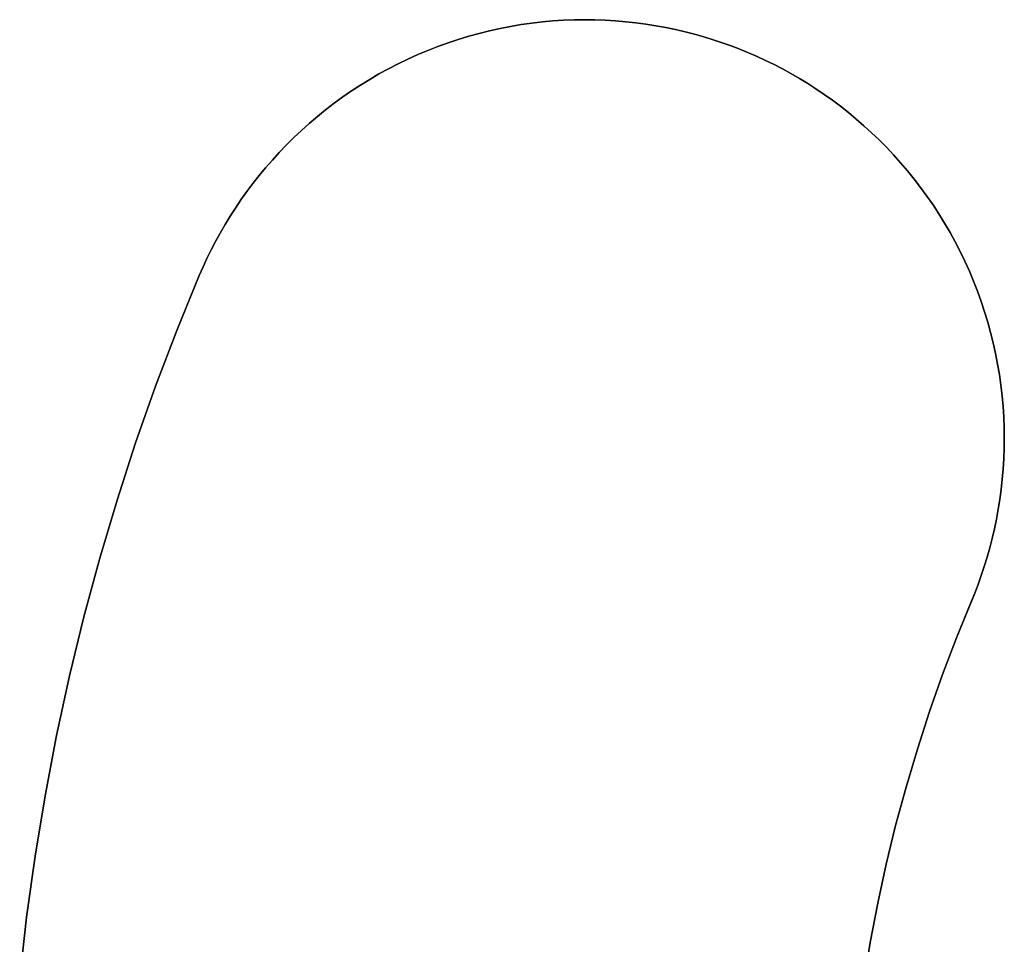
# Model space of a CAD drawing. Header units: millimetres. Extents: x -2852 to 102, y -106 to 97.
# Tile 247 of 256: x -41 to -24, y 2 to 18. Entities that reach past the tile are written whole.
import ezdxf

# ---------------------------------------------------------------- set-up
doc = ezdxf.new("R2010")
doc.units = ezdxf.units.MM
doc.header["$MEASUREMENT"] = 0
doc.layers.add('Predefinito', color=5, linetype='Continuous')

msp = doc.modelspace()

# ---------------------------------------------------------------- linework, layer by layer
at = {"color": 255, "linetype": 'Continuous', "lineweight": 15}
for points in [[(-24.181, 8.131), (-24.119, 8.282), (-24.06, 8.436), (-24.004, 8.593), (-23.951, 8.752), (-23.901, 8.914), (-23.854, 9.079), (-23.811, 9.246), (-23.772, 9.414), (-23.736, 9.586), (-23.705, 9.759), (-23.677, 9.934), (-23.653, 10.11), (-23.634, 10.289), (-23.618, 10.469), (-23.607, 10.65), (-23.601, 10.833), (-23.599, 11.016), (-23.602, 11.2), (-23.609, 11.386), (-23.621, 11.571), (-23.638, 11.757), (-23.659, 11.943), (-23.685, 12.13), (-23.717, 12.316), (-23.753, 12.501), (-23.794, 12.687), (-23.839, 12.871), (-23.89, 13.054), (-23.945, 13.237), (-24.005, 13.418), (-24.07, 13.597), (-24.14, 13.775), (-24.214, 13.951), (-24.292, 14.125), (-24.375, 14.297), (-24.463, 14.466), (-24.554, 14.633), (-24.65, 14.797), (-24.749, 14.958), (-24.853, 15.117), (-24.96, 15.272), (-25.071, 15.424), (-25.185, 15.572), (-25.303, 15.717), (-25.423, 15.859), (-25.547, 15.997), (-25.674, 16.131), (-25.803, 16.261), (-25.935, 16.388), (-26.069, 16.51), (-26.205, 16.629), (-26.343, 16.743), (-26.484, 16.853), (-26.625, 16.959), (-26.769, 17.062), (-26.913, 17.159), (-27.059, 17.253), (-27.206, 17.343), (-27.354, 17.428), (-27.503, 17.51), (-27.652, 17.587), (-27.802, 17.661), (-27.951, 17.73), (-28.102, 17.796), (-28.253, 17.858), (-28.407, 17.917), (-28.564, 17.973), (-28.724, 18.026), (-28.885, 18.076), (-29.05, 18.122), (-29.217, 18.165), (-29.385, 18.205), (-29.557, 18.24), (-29.73, 18.272), (-29.905, 18.3), (-30.081, 18.324), (-30.26, 18.343), (-30.44, 18.359), (-30.621, 18.369), (-30.804, 18.376), (-30.987, 18.378), (-31.171, 18.375), (-31.357, 18.368), (-31.542, 18.356), (-31.728, 18.339), (-31.914, 18.318), (-32.101, 18.291), (-32.287, 18.26), (-32.472, 18.224), (-32.658, 18.183), (-32.842, 18.137), (-33.025, 18.087), (-33.208, 18.031), (-33.389, 17.971), (-33.568, 17.907), (-33.746, 17.837), (-33.922, 17.763), (-34.096, 17.684), (-34.268, 17.602), (-34.437, 17.514), (-34.604, 17.423), (-34.768, 17.327), (-34.929, 17.228), (-35.088, 17.124), (-35.243, 17.017), (-35.395, 16.906), (-35.543, 16.792), (-35.688, 16.674), (-35.83, 16.553), (-35.968, 16.43), (-36.102, 16.303), (-36.232, 16.174), (-36.359, 16.042), (-36.481, 15.908), (-36.6, 15.772), (-36.714, 15.633), (-36.824, 15.493), (-36.93, 15.351), (-37.033, 15.208), (-37.13, 15.063), (-37.224, 14.917), (-37.314, 14.77), (-37.4, 14.623), (-37.481, 14.474), (-37.558, 14.325), (-37.632, 14.175), (-37.701, 14.025), (-37.767, 13.875)], [(-37.767, 13.875), (-38.162, 12.906), (-38.536, 11.924), (-38.887, 10.928), (-39.214, 9.919), (-39.517, 8.899), (-39.796, 7.868), (-40.05, 6.827), (-40.278, 5.777), (-40.48, 4.718), (-40.656, 3.653), (-40.805, 2.581), (-40.927, 1.505)], [(-24.181, 8.131), (-24.44, 7.496), (-24.685, 6.852), (-24.915, 6.2), (-25.129, 5.539), (-25.328, 4.871), (-25.511, 4.196), (-25.677, 3.514), (-25.826, 2.826), (-25.959, 2.133), (-26.074, 1.435)]]:
    msp.add_lwpolyline(points, dxfattribs=at)
at = {"layer": 'Predefinito'}
for points in [[(-26.074, 1.435), (-25.959, 2.133), (-25.826, 2.826), (-25.677, 3.514), (-25.511, 4.196), (-25.328, 4.871), (-25.129, 5.539), (-24.915, 6.2), (-24.685, 6.852), (-24.44, 7.496), (-24.119, 8.282), (-24.06, 8.436), (-24.004, 8.593), (-23.951, 8.752), (-23.901, 8.914), (-23.854, 9.079), (-23.811, 9.246), (-23.772, 9.414), (-23.736, 9.586), (-23.705, 9.759), (-23.677, 9.934), (-23.653, 10.11), (-23.634, 10.289), (-23.618, 10.469), (-23.607, 10.65), (-23.601, 10.833), (-23.599, 11.016), (-23.602, 11.2), (-23.609, 11.386), (-23.621, 11.571), (-23.638, 11.757), (-23.659, 11.943), (-23.685, 12.13), (-23.717, 12.316), (-23.753, 12.501), (-23.794, 12.687), (-23.839, 12.871), (-23.89, 13.054), (-23.945, 13.237), (-24.005, 13.418), (-24.07, 13.597), (-24.14, 13.775), (-24.214, 13.951), (-24.292, 14.125), (-24.375, 14.297), (-24.463, 14.466), (-24.554, 14.633), (-24.65, 14.797), (-24.749, 14.958), (-24.853, 15.117), (-24.96, 15.272), (-25.071, 15.424), (-25.185, 15.572), (-25.303, 15.717), (-25.423, 15.859), (-25.547, 15.997), (-25.674, 16.131), (-25.803, 16.261), (-25.935, 16.388), (-26.069, 16.51), (-26.205, 16.629), (-26.343, 16.743), (-26.484, 16.853), (-26.625, 16.959), (-26.769, 17.062), (-26.913, 17.159), (-27.059, 17.253), (-27.206, 17.343), (-27.354, 17.428), (-27.503, 17.51), (-27.652, 17.587), (-27.802, 17.661), (-27.951, 17.73), (-28.102, 17.796), (-28.253, 17.858), (-28.407, 17.917), (-28.564, 17.973), (-28.724, 18.026), (-28.885, 18.076), (-29.05, 18.122), (-29.217, 18.165), (-29.385, 18.205), (-29.557, 18.24), (-29.73, 18.272), (-29.905, 18.3), (-30.081, 18.324), (-30.26, 18.343), (-30.44, 18.359), (-30.621, 18.369), (-30.804, 18.376), (-30.987, 18.378), (-31.171, 18.375), (-31.357, 18.368), (-31.542, 18.356), (-31.728, 18.339), (-31.914, 18.318), (-32.101, 18.291), (-32.287, 18.26), (-32.472, 18.224), (-32.658, 18.183), (-32.842, 18.137), (-33.025, 18.087), (-33.208, 18.031), (-33.389, 17.971), (-33.568, 17.907), (-33.746, 17.837), (-33.922, 17.763), (-34.096, 17.684), (-34.268, 17.602), (-34.437, 17.514), (-34.604, 17.423), (-34.768, 17.327), (-34.929, 17.228), (-35.088, 17.124), (-35.243, 17.017), (-35.395, 16.906), (-35.543, 16.792), (-35.688, 16.674), (-35.83, 16.553), (-35.968, 16.43), (-36.102, 16.303), (-36.232, 16.174), (-36.359, 16.042), (-36.481, 15.908), (-36.6, 15.772), (-36.714, 15.633), (-36.824, 15.493), (-36.93, 15.351), (-37.033, 15.208), (-37.13, 15.063), (-37.224, 14.917), (-37.314, 14.77), (-37.4, 14.623), (-37.481, 14.474), (-37.558, 14.325), (-37.632, 14.175), (-37.701, 14.025), (-37.767, 13.875), (-38.162, 12.906), (-38.536, 11.924), (-38.887, 10.928), (-39.214, 9.919), (-39.517, 8.899), (-39.796, 7.868), (-40.05, 6.827), (-40.278, 5.777), (-40.48, 4.718), (-40.656, 3.653), (-40.805, 2.581), (-40.927, 1.505)], [(-24.181, 8.131), (-24.119, 8.282), (-24.06, 8.436), (-24.004, 8.593), (-23.951, 8.752), (-23.901, 8.914), (-23.854, 9.079), (-23.811, 9.246), (-23.772, 9.414), (-23.736, 9.586), (-23.705, 9.759), (-23.677, 9.934), (-23.653, 10.11), (-23.634, 10.289), (-23.618, 10.469), (-23.607, 10.65), (-23.601, 10.833), (-23.599, 11.016), (-23.602, 11.2), (-23.609, 11.386), (-23.621, 11.571), (-23.638, 11.757), (-23.659, 11.943), (-23.685, 12.13), (-23.717, 12.316), (-23.753, 12.501), (-23.794, 12.687), (-23.839, 12.871), (-23.89, 13.054), (-23.945, 13.237), (-24.005, 13.418), (-24.07, 13.597), (-24.14, 13.775), (-24.214, 13.951), (-24.292, 14.125), (-24.375, 14.297), (-24.463, 14.466), (-24.554, 14.633), (-24.65, 14.797), (-24.749, 14.958), (-24.853, 15.117), (-24.96, 15.272), (-25.071, 15.424), (-25.185, 15.572), (-25.303, 15.717), (-25.423, 15.859), (-25.547, 15.997), (-25.674, 16.131), (-25.803, 16.261), (-25.935, 16.388), (-26.069, 16.51), (-26.205, 16.629), (-26.343, 16.743), (-26.484, 16.853), (-26.625, 16.959), (-26.769, 17.062), (-26.913, 17.159), (-27.059, 17.253), (-27.206, 17.343), (-27.354, 17.428), (-27.503, 17.51), (-27.652, 17.587), (-27.802, 17.661), (-27.951, 17.73), (-28.102, 17.796), (-28.253, 17.858), (-28.407, 17.917), (-28.564, 17.973), (-28.724, 18.026), (-28.885, 18.076), (-29.05, 18.122), (-29.217, 18.165), (-29.385, 18.205), (-29.557, 18.24), (-29.73, 18.272), (-29.905, 18.3), (-30.081, 18.324), (-30.26, 18.343), (-30.44, 18.359), (-30.621, 18.369), (-30.804, 18.376), (-30.987, 18.378), (-31.171, 18.375), (-31.357, 18.368), (-31.542, 18.356), (-31.728, 18.339), (-31.914, 18.318), (-32.101, 18.291), (-32.287, 18.26), (-32.472, 18.224), (-32.658, 18.183), (-32.842, 18.137), (-33.025, 18.087), (-33.208, 18.031), (-33.389, 17.971), (-33.568, 17.907), (-33.746, 17.837), (-33.922, 17.763), (-34.096, 17.684), (-34.268, 17.602), (-34.437, 17.514), (-34.604, 17.423), (-34.768, 17.327), (-34.929, 17.228), (-35.088, 17.124), (-35.243, 17.017), (-35.395, 16.906), (-35.543, 16.792), (-35.688, 16.674), (-35.83, 16.553), (-35.968, 16.43), (-36.102, 16.303), (-36.232, 16.174), (-36.359, 16.042), (-36.481, 15.908), (-36.6, 15.772), (-36.714, 15.633), (-36.824, 15.493), (-36.93, 15.351), (-37.033, 15.208), (-37.13, 15.063), (-37.224, 14.917), (-37.314, 14.77), (-37.4, 14.623), (-37.481, 14.474), (-37.558, 14.325), (-37.632, 14.175), (-37.701, 14.025), (-37.767, 13.875)], [(-37.767, 13.875), (-37.701, 14.025), (-37.632, 14.175), (-37.558, 14.325), (-37.481, 14.474), (-37.4, 14.623), (-37.314, 14.77), (-37.224, 14.917), (-37.13, 15.063), (-37.033, 15.208), (-36.93, 15.351), (-36.824, 15.493), (-36.714, 15.633), (-36.6, 15.772), (-36.481, 15.908), (-36.359, 16.042), (-36.232, 16.174), (-36.102, 16.303), (-35.968, 16.43), (-35.83, 16.553), (-35.688, 16.674), (-35.543, 16.792), (-35.395, 16.906), (-35.243, 17.017), (-35.088, 17.124), (-34.929, 17.228), (-34.768, 17.327), (-34.604, 17.423), (-34.437, 17.514), (-34.268, 17.602), (-34.096, 17.684), (-33.922, 17.763), (-33.746, 17.837), (-33.568, 17.907), (-33.389, 17.971), (-33.208, 18.031), (-33.025, 18.087), (-32.842, 18.137), (-32.658, 18.183), (-32.472, 18.224), (-32.287, 18.26), (-32.101, 18.291), (-31.914, 18.318), (-31.728, 18.339), (-31.542, 18.356), (-31.357, 18.368), (-31.171, 18.375), (-30.987, 18.378), (-30.804, 18.376), (-30.621, 18.369), (-30.44, 18.359), (-30.26, 18.343), (-30.081, 18.324), (-29.905, 18.3), (-29.73, 18.272), (-29.557, 18.24), (-29.385, 18.205), (-29.217, 18.165), (-29.05, 18.122), (-28.885, 18.076), (-28.724, 18.026), (-28.564, 17.973), (-28.407, 17.917), (-28.253, 17.858), (-28.102, 17.796), (-27.951, 17.73), (-27.802, 17.661), (-27.652, 17.587), (-27.503, 17.51), (-27.354, 17.428), (-27.206, 17.343), (-27.059, 17.253), (-26.913, 17.159), (-26.769, 17.062), (-26.625, 16.959), (-26.484, 16.853), (-26.343, 16.743), (-26.205, 16.629), (-26.069, 16.51), (-25.935, 16.388), (-25.803, 16.261), (-25.674, 16.131), (-25.547, 15.997), (-25.423, 15.859), (-25.303, 15.717), (-25.185, 15.572), (-25.071, 15.424), (-24.96, 15.272), (-24.853, 15.117), (-24.749, 14.958), (-24.65, 14.797), (-24.554, 14.633), (-24.463, 14.466), (-24.375, 14.297), (-24.292, 14.125), (-24.214, 13.951), (-24.14, 13.775), (-24.07, 13.597), (-24.005, 13.418), (-23.945, 13.237), (-23.89, 13.054), (-23.839, 12.871), (-23.794, 12.687), (-23.753, 12.501), (-23.717, 12.316), (-23.685, 12.13), (-23.659, 11.943), (-23.638, 11.757), (-23.621, 11.571), (-23.609, 11.386), (-23.602, 11.2), (-23.599, 11.016), (-23.601, 10.833), (-23.607, 10.65), (-23.618, 10.469), (-23.634, 10.289), (-23.653, 10.11), (-23.677, 9.934), (-23.705, 9.759), (-23.736, 9.586), (-23.772, 9.414), (-23.811, 9.246), (-23.854, 9.079), (-23.901, 8.914), (-23.951, 8.752), (-24.004, 8.593), (-24.06, 8.436), (-24.119, 8.282), (-24.181, 8.131)], [(-24.181, 8.131), (-24.119, 8.282), (-24.06, 8.436), (-24.004, 8.593), (-23.951, 8.752), (-23.901, 8.914), (-23.854, 9.079), (-23.811, 9.246), (-23.772, 9.414), (-23.736, 9.586), (-23.705, 9.759), (-23.677, 9.934), (-23.653, 10.11), (-23.634, 10.289), (-23.618, 10.469), (-23.607, 10.65), (-23.601, 10.833), (-23.599, 11.016), (-23.602, 11.2), (-23.609, 11.386), (-23.621, 11.571), (-23.638, 11.757), (-23.659, 11.943), (-23.685, 12.13), (-23.717, 12.316), (-23.753, 12.501), (-23.794, 12.687), (-23.839, 12.871), (-23.89, 13.054), (-23.945, 13.237), (-24.005, 13.418), (-24.07, 13.597), (-24.14, 13.775), (-24.214, 13.951), (-24.292, 14.125), (-24.375, 14.297), (-24.463, 14.466), (-24.554, 14.633), (-24.65, 14.797), (-24.749, 14.958), (-24.853, 15.117), (-24.96, 15.272), (-25.071, 15.424), (-25.185, 15.572), (-25.303, 15.717), (-25.423, 15.859), (-25.547, 15.997), (-25.674, 16.131), (-25.803, 16.261), (-25.935, 16.388), (-26.069, 16.51), (-26.205, 16.629), (-26.343, 16.743), (-26.484, 16.853), (-26.625, 16.959), (-26.769, 17.062), (-26.913, 17.159), (-27.059, 17.253), (-27.206, 17.343), (-27.354, 17.428), (-27.503, 17.51), (-27.652, 17.587), (-27.802, 17.661), (-27.951, 17.73), (-28.102, 17.796), (-28.253, 17.858), (-28.407, 17.917), (-28.564, 17.973), (-28.724, 18.026), (-28.885, 18.076), (-29.05, 18.122), (-29.217, 18.165), (-29.385, 18.205), (-29.557, 18.24), (-29.73, 18.272), (-29.905, 18.3), (-30.081, 18.324), (-30.26, 18.343), (-30.44, 18.359), (-30.621, 18.369), (-30.804, 18.376), (-30.987, 18.378), (-31.171, 18.375), (-31.357, 18.368), (-31.542, 18.356), (-31.728, 18.339), (-31.914, 18.318), (-32.101, 18.291), (-32.287, 18.26), (-32.472, 18.224), (-32.658, 18.183), (-32.842, 18.137), (-33.025, 18.087), (-33.208, 18.031), (-33.389, 17.971), (-33.568, 17.907), (-33.746, 17.837), (-33.922, 17.763), (-34.096, 17.684), (-34.268, 17.602), (-34.437, 17.514), (-34.604, 17.423), (-34.768, 17.327), (-34.929, 17.228), (-35.088, 17.124), (-35.243, 17.017), (-35.395, 16.906), (-35.543, 16.792), (-35.688, 16.674), (-35.83, 16.553), (-35.968, 16.43), (-36.102, 16.303), (-36.232, 16.174), (-36.359, 16.042), (-36.481, 15.908), (-36.6, 15.772), (-36.714, 15.633), (-36.824, 15.493), (-36.93, 15.351), (-37.033, 15.208), (-37.13, 15.063), (-37.224, 14.917), (-37.314, 14.77), (-37.4, 14.623), (-37.481, 14.474), (-37.558, 14.325), (-37.632, 14.175), (-37.701, 14.025), (-37.767, 13.875)], [(-37.767, 13.875), (-37.701, 14.025), (-37.632, 14.175), (-37.558, 14.325), (-37.481, 14.474), (-37.4, 14.623), (-37.314, 14.77), (-37.224, 14.917), (-37.13, 15.063), (-37.033, 15.208), (-36.93, 15.351), (-36.824, 15.493), (-36.714, 15.633), (-36.6, 15.772), (-36.481, 15.908), (-36.359, 16.042), (-36.232, 16.174), (-36.102, 16.303), (-35.968, 16.43), (-35.83, 16.553), (-35.688, 16.674), (-35.543, 16.792), (-35.395, 16.906), (-35.243, 17.017), (-35.088, 17.124), (-34.929, 17.228), (-34.768, 17.327), (-34.604, 17.423), (-34.437, 17.514), (-34.268, 17.602), (-34.096, 17.684), (-33.922, 17.763), (-33.746, 17.837), (-33.568, 17.907), (-33.389, 17.971), (-33.208, 18.031), (-33.025, 18.087), (-32.842, 18.137), (-32.658, 18.183), (-32.472, 18.224), (-32.287, 18.26), (-32.101, 18.291), (-31.914, 18.318), (-31.728, 18.339), (-31.542, 18.356), (-31.357, 18.368), (-31.171, 18.375), (-30.987, 18.378), (-30.804, 18.376), (-30.621, 18.369), (-30.44, 18.359), (-30.26, 18.343), (-30.081, 18.324), (-29.905, 18.3), (-29.73, 18.272), (-29.557, 18.24), (-29.385, 18.205), (-29.217, 18.165), (-29.05, 18.122), (-28.885, 18.076), (-28.724, 18.026), (-28.564, 17.973), (-28.407, 17.917), (-28.253, 17.858), (-28.102, 17.796), (-27.951, 17.73), (-27.802, 17.661), (-27.652, 17.587), (-27.503, 17.51), (-27.354, 17.428), (-27.206, 17.343), (-27.059, 17.253), (-26.913, 17.159), (-26.769, 17.062), (-26.625, 16.959), (-26.484, 16.853), (-26.343, 16.743), (-26.205, 16.629), (-26.069, 16.51), (-25.935, 16.388), (-25.803, 16.261), (-25.674, 16.131), (-25.547, 15.997), (-25.423, 15.859), (-25.303, 15.717), (-25.185, 15.572), (-25.071, 15.424), (-24.96, 15.272), (-24.853, 15.117), (-24.749, 14.958), (-24.65, 14.797), (-24.554, 14.633), (-24.463, 14.466), (-24.375, 14.297), (-24.292, 14.125), (-24.214, 13.951), (-24.14, 13.775), (-24.07, 13.597), (-24.005, 13.418), (-23.945, 13.237), (-23.89, 13.054), (-23.839, 12.871), (-23.794, 12.687), (-23.753, 12.501), (-23.717, 12.316), (-23.685, 12.13), (-23.659, 11.943), (-23.638, 11.757), (-23.621, 11.571), (-23.609, 11.386), (-23.602, 11.2), (-23.599, 11.016), (-23.601, 10.833), (-23.607, 10.65), (-23.618, 10.469), (-23.634, 10.289), (-23.653, 10.11), (-23.677, 9.934), (-23.705, 9.759), (-23.736, 9.586), (-23.772, 9.414), (-23.811, 9.246), (-23.854, 9.079), (-23.901, 8.914), (-23.951, 8.752), (-24.004, 8.593), (-24.06, 8.436), (-24.119, 8.282), (-24.44, 7.496), (-24.685, 6.852), (-24.915, 6.2), (-25.129, 5.539), (-25.328, 4.871), (-25.511, 4.196), (-25.677, 3.514), (-25.826, 2.826), (-25.959, 2.133), (-26.074, 1.435)], [(-37.767, 13.875), (-38.162, 12.906), (-38.536, 11.924), (-38.887, 10.928), (-39.214, 9.919), (-39.517, 8.899), (-39.796, 7.868), (-40.05, 6.827), (-40.278, 5.777), (-40.48, 4.718), (-40.656, 3.653), (-40.805, 2.581), (-40.927, 1.505)], [(-40.927, 1.505), (-40.805, 2.581), (-40.656, 3.653), (-40.48, 4.718), (-40.278, 5.777), (-40.05, 6.827), (-39.796, 7.868), (-39.517, 8.899), (-39.214, 9.919), (-38.887, 10.928), (-38.536, 11.924), (-38.162, 12.906), (-37.767, 13.875)], [(-37.767, 13.875), (-38.162, 12.906), (-38.536, 11.924), (-38.887, 10.928), (-39.214, 9.919), (-39.517, 8.899), (-39.796, 7.868), (-40.05, 6.827), (-40.278, 5.777), (-40.48, 4.718), (-40.656, 3.653), (-40.805, 2.581), (-40.927, 1.505)], [(-40.927, 1.505), (-40.805, 2.581), (-40.656, 3.653), (-40.48, 4.718), (-40.278, 5.777), (-40.05, 6.827), (-39.796, 7.868), (-39.517, 8.899), (-39.214, 9.919), (-38.887, 10.928), (-38.536, 11.924), (-38.162, 12.906), (-37.767, 13.875)], [(-24.181, 8.131), (-24.44, 7.496), (-24.685, 6.852), (-24.915, 6.2), (-25.129, 5.539), (-25.328, 4.871), (-25.511, 4.196), (-25.677, 3.514), (-25.826, 2.826), (-25.959, 2.133), (-26.074, 1.435)], [(-26.074, 1.435), (-25.959, 2.133), (-25.826, 2.826), (-25.677, 3.514), (-25.511, 4.196), (-25.328, 4.871), (-25.129, 5.539), (-24.915, 6.2), (-24.685, 6.852), (-24.44, 7.496), (-24.181, 8.131)], [(-24.181, 8.131), (-24.44, 7.496), (-24.685, 6.852), (-24.915, 6.2), (-25.129, 5.539), (-25.328, 4.871), (-25.511, 4.196), (-25.677, 3.514), (-25.826, 2.826), (-25.959, 2.133), (-26.074, 1.435)]]:
    msp.add_lwpolyline(points, dxfattribs=at)
at = {"layer": 'Predefinito', "extrusion": (1, 0, 0)}
for points in [[(17.796, 1066), (17.796, 1071)], [(13.875, 1071), (13.875, 1066)], [(13.875, 1066), (13.875, 1071)], [(8.131, 1071), (8.131, 1066)], [(8.131, 1071), (8.131, 1066)]]:
    msp.add_lwpolyline(points, dxfattribs=at)

doc.saveas('drawing.dxf')
